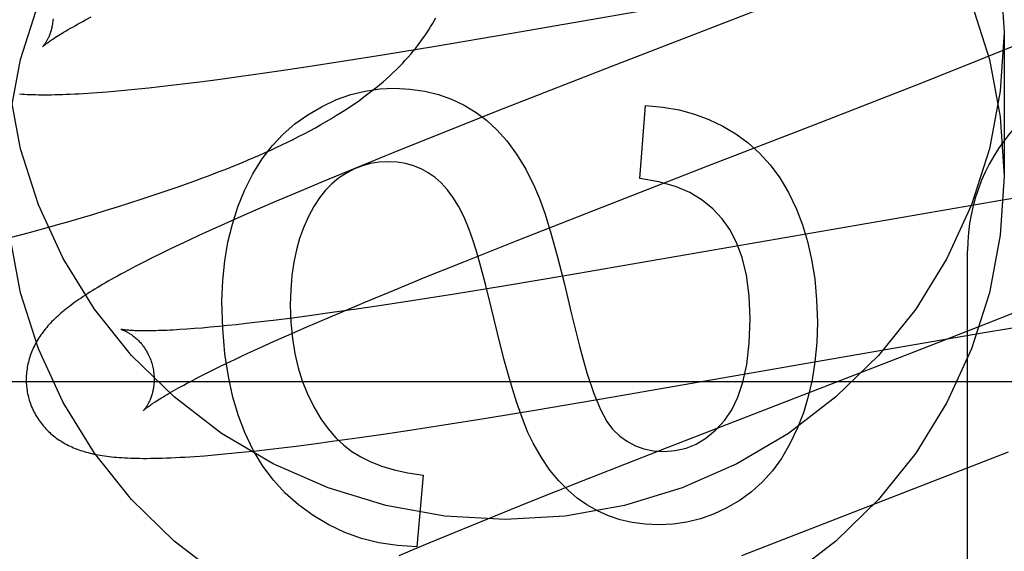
# Model space of a CAD drawing. Header units: inches. Extents: x 0 to 248, y 0 to 160.
# Tile 36 of 73: x 86.3619 to 86.5158, y 82.0943 to 82.1773. Entities that reach past the tile are written whole.
import ezdxf

# ---------------------------------------------------------------- set-up
doc = ezdxf.new("R2010")
doc.units = ezdxf.units.IN
doc.header["$LTSCALE"] = 13.627625
doc.header["$MEASUREMENT"] = 0
doc.linetypes.add('HIDDEN', pattern=[0.2, 0.1, -0.1])
doc.layers.add('DEFAULT_2', color=8, linetype='HIDDEN')
doc.layers.add('RIGHTHAND_DOOR_ASSEMBLY', color=7, linetype='CONTINUOUS')

msp = doc.modelspace()

# ---------------------------------------------------------------- linework, layer by layer
at = {"layer": 'DEFAULT_2', "color": 8, "linetype": 'HIDDEN'}
for p, q in [((86.4385383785, 82.1750988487), (86.48316568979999, 82.1828707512)), ((86.483190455, 82.1810902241), (86.45440026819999, 82.1699456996)), ((86.37218918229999, 82.177235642), (86.3730936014, 82.1777138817)), ((86.42688156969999, 82.17313340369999), (86.4385383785, 82.1750988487)), ((86.51566296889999, 82.1724975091), (86.5202040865, 82.1743410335)), ((86.5157775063, 82.1753488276), (86.5157775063, 82.1528568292)), ((86.4189372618, 82.1718320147), (86.42688156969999, 82.17313340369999)), ((86.50996033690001, 82.17021347), (86.51566296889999, 82.1724975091)), ((86.412318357, 82.1707795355), (86.4189372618, 82.1718320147)), ((86.39874157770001, 82.1687470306), (86.4027947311, 82.1693322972)), ((86.4027947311, 82.1693322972), (86.4069620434, 82.1699543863)), ((86.4069620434, 82.1699543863), (86.412318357, 82.1707795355)), ((86.45440026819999, 82.1699456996), (86.4376078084, 82.16339497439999)), ((86.5019756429, 82.1670576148), (86.50996033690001, 82.17021347)), ((86.39007900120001, 82.1675787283), (86.3928927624, 82.16794403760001)), ((86.3928927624, 82.16794403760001), (86.3957811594, 82.168333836)), ((86.3957811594, 82.168333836), (86.39874157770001, 82.1687470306)), ((86.377177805, 82.1661578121), (86.37879986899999, 82.1663065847)), ((86.37879986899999, 82.1663065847), (86.3804421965, 82.1664677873)), ((86.3804421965, 82.1664677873), (86.3821110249, 82.1666413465)), ((86.3821110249, 82.1666413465), (86.3838135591, 82.1668275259)), ((86.3838135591, 82.1668275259), (86.3855565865, 82.167026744)), ((86.3855565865, 82.167026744), (86.3873392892, 82.1672386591)), ((86.3873392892, 82.1672386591), (86.39007900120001, 82.1675787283)), ((86.4860855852, 82.16086484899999), (86.5019756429, 82.1670576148)), ((86.3755789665, 82.16602257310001), (86.377177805, 82.1661578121)), ((86.4376078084, 82.16339497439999), (86.42779401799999, 82.15951174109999)), ((86.458845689, 82.1524515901), (86.45970517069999, 82.1638703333)), ((86.4694737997, 82.1544392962), (86.4860855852, 82.16086484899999)), ((86.42779401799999, 82.15951174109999), (86.42039683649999, 82.1565431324)), ((86.42039683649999, 82.1565431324), (86.41426668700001, 82.1540467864)), ((86.41426668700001, 82.1540467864), (86.40933160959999, 82.1520068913)), ((86.45053324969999, 82.1470835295), (86.4694737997, 82.1544392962)), ((86.3848118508, 82.1505350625), (86.3866774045, 82.1511809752)), ((86.3866774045, 82.1511809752), (86.38852920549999, 82.1518394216)), ((86.40933160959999, 82.1520068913), (86.40551021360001, 82.1504046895)), ((86.379132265, 82.1486633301), (86.3810391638, 82.1492770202)), ((86.3810391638, 82.1492770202), (86.3829323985, 82.1499006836)), ((86.3829323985, 82.1499006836), (86.3848118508, 82.1505350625)), ((86.40551021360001, 82.1504046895), (86.40181041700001, 82.1488309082)), ((86.52134985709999, 82.1500374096), (86.5152641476, 82.1490437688)), ((86.3752782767, 82.1474633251), (86.3772118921, 82.1480589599)), ((86.3772118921, 82.1480589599), (86.379132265, 82.1486633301)), ((86.40181041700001, 82.1488309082), (86.39912017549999, 82.1476702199)), ((86.5152641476, 82.1490437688), (86.4477360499, 82.1373747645)), ((86.37137257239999, 82.1462962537), (86.37333164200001, 82.1468758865)), ((86.37333164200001, 82.1468758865), (86.3752782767, 82.1474633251)), ((86.3965059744, 82.1465270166), (86.3939684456, 82.1454007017)), ((86.39912017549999, 82.1476702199), (86.3965059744, 82.1465270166)), ((86.4396810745, 82.14281719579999), (86.45053324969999, 82.1470835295)), ((86.36343134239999, 82.1440510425), (86.3664272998, 82.1448798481)), ((86.3664272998, 82.1448798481), (86.3684129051, 82.1454409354)), ((86.3939684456, 82.1454007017), (86.391512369, 82.1442924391)), ((86.3604148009, 82.1432364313), (86.36343134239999, 82.1440510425)), ((86.3899242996, 82.143564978), (86.388374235, 82.1428455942)), ((86.391512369, 82.1442924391), (86.3899242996, 82.143564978)), ((86.3868557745, 82.1421308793), (86.38536376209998, 82.1414177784)), ((86.388374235, 82.1428455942), (86.3868557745, 82.1421308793)), ((86.431307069, 82.1394804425), (86.4396810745, 82.14281719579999)), ((86.382508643, 82.1400178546), (86.3811870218, 82.1393511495)), ((86.383907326, 82.1407099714), (86.382508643, 82.1400178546)), ((86.38536376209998, 82.1414177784), (86.383907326, 82.1407099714)), ((86.5100775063, 81.5363675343), (86.5100775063, 82.1411714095)), ((86.3811870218, 82.1393511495), (86.3799485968, 82.1387135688)), ((86.4252663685, 82.1370400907), (86.431307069, 82.1394804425)), ((86.4204208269, 82.135056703), (86.4252663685, 82.1370400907)), ((86.4477360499, 82.1373747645), (86.4375265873, 82.1356646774)), ((86.4375265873, 82.1356646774), (86.4298573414, 82.1344167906)), ((86.4157694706, 82.1331260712), (86.4204208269, 82.135056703)), ((86.4298573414, 82.1344167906), (86.4235243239, 82.1334177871)), ((86.4122021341, 82.131623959), (86.4157694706, 82.1331260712)), ((86.41844637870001, 82.1326425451), (86.4145299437, 82.1320635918)), ((86.4235243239, 82.1334177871), (86.41844637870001, 82.1326425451)), ((86.52077848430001, 82.1328675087), (86.51314546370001, 82.129837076)), ((86.4071328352, 82.1310264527), (86.40452280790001, 82.1306820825)), ((86.4107551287, 82.1315240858), (86.4071328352, 82.1310264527)), ((86.4087831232, 82.13016338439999), (86.4122021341, 82.131623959)), ((86.4145299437, 82.1320635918), (86.4107551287, 82.1315240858)), ((86.3916872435, 82.1292368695), (86.3904189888, 82.129126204)), ((86.39300975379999, 82.1293602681), (86.3916872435, 82.1292368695)), ((86.3943852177, 82.1294963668), (86.39300975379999, 82.1293602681)), ((86.3958122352, 82.1296450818), (86.3943852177, 82.1294963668)), ((86.3972894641, 82.1298062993), (86.3958122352, 82.1296450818)), ((86.3995965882, 82.13007125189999), (86.3972894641, 82.1298062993)), ((86.40200921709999, 82.13036341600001), (86.3995965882, 82.13007125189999)), ((86.40452280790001, 82.1306820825), (86.40200921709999, 82.13036341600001)), ((86.4063225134, 82.1290973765), (86.4087831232, 82.13016338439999)), ((86.51314546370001, 82.129837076), (86.50192649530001, 82.1254443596)), ((86.51297501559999, 82.12848198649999), (86.52109403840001, 82.1298320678)), ((86.3880502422, 82.1289429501), (86.3869525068, 82.1288701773)), ((86.3892062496, 82.129028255), (86.3880502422, 82.1289429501)), ((86.3904189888, 82.129126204), (86.3892062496, 82.129028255)), ((86.4016867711, 82.1270478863), (86.40395562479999, 82.1280583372)), ((86.40395562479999, 82.1280583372), (86.4063225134, 82.1290973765)), ((86.49997141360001, 82.1262555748), (86.51297501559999, 82.12848198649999)), ((86.3995202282, 82.12606771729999), (86.4016867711, 82.1270478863)), ((86.454355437, 82.1183121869), (86.49997141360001, 82.1262555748)), ((86.3955108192, 82.1242054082), (86.39679790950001, 82.1248110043)), ((86.39679790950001, 82.1248110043), (86.3981347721, 82.1254319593)), ((86.3981347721, 82.1254319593), (86.3995202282, 82.12606771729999)), ((86.50192649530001, 82.1254443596), (86.46323920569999, 82.11045314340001)), ((86.3930908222, 82.123042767), (86.3942747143, 82.12361577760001)), ((86.3942747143, 82.12361577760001), (86.3955108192, 82.1242054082)), ((86.3898630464, 82.1214299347), (86.39088390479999, 82.1219491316)), ((86.39088390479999, 82.1219491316), (86.39196023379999, 82.1224870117)), ((86.39196023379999, 82.1224870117), (86.3930908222, 82.123042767)), ((86.3602775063, 82.120771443), (86.8602775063, 82.120771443)), ((86.3879935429, 82.12045174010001), (86.38889921, 82.1209304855)), ((86.38889921, 82.1209304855), (86.3898630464, 82.1214299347)), ((86.4427329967, 82.1163523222), (86.454355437, 82.1183121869)), ((86.4348110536, 82.1150542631), (86.4427329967, 82.1163523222)), ((86.4228663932, 82.1131804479), (86.4282094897, 82.1140040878)), ((86.4282094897, 82.1140040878), (86.4348110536, 82.1150542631)), ((86.4146641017, 82.1119745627), (86.41870871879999, 82.1125592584)), ((86.41870871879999, 82.1125592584), (86.4228663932, 82.1131804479)), ((86.40509692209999, 82.1106899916), (86.40788152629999, 82.1110472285)), ((86.40788152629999, 82.1110472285), (86.410740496, 82.1114290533)), ((86.410740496, 82.1114290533), (86.4146641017, 82.1119745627)), ((86.39080638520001, 82.1091867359), (86.3923574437, 82.1093135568)), ((86.3923574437, 82.1093135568), (86.3939340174, 82.10945389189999)), ((86.3939340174, 82.10945389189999), (86.3955505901, 82.1096084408)), ((86.3955505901, 82.1096084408), (86.3972082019, 82.10977693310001)), ((86.3972082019, 82.10977693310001), (86.398901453, 82.1099584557)), ((86.398901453, 82.1099584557), (86.40062803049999, 82.11015237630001)), ((86.40062803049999, 82.11015237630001), (86.4023891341, 82.1103584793)), ((86.4023891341, 82.1103584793), (86.40509692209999, 82.1106899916)), ((86.46323920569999, 82.11045314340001), (86.4499196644, 82.1052332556)), ((86.4747621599, 82.0935790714), (86.5164797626, 82.1097614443)), ((86.42495755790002, 82.1061623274), (86.4239752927, 82.09492769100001)), ((86.4499196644, 82.1052332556), (86.44128705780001, 82.1018028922)), ((86.44128705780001, 82.1018028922), (86.4350039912, 82.0992728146)), ((86.4350039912, 82.0992728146), (86.4299208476, 82.09719955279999)), ((86.4299208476, 82.09719955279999), (86.4249966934, 82.0951633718)), ((86.4249966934, 82.0951633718), (86.42118386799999, 82.0935640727))]:
    msp.add_line(p, q, dxfattribs=at)
for points in [[(86.5151944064, 82.1845936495), (86.5157775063, 82.1753488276)], [(86.3603606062, 82.1621016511), (86.36204404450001, 82.1710816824), (86.3648520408, 82.1798592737)], [(86.5107029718, 82.1798592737), (86.5135109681, 82.1710816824), (86.5151944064, 82.1621016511), (86.5157775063, 82.1528568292)], [(86.36710986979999, 82.1774277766), (86.3670946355, 82.17720869), (86.3670742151, 82.1769944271), (86.3670489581, 82.1767853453), (86.36701922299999, 82.1765816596), (86.3669853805, 82.1763836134), (86.3669477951, 82.17619137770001), (86.36690685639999, 82.17600521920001), (86.3668628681, 82.1758250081), (86.3668161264, 82.17565063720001), (86.3667669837, 82.17548223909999), (86.36671578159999, 82.17531990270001), (86.3666628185, 82.1751635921), (86.36660842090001, 82.1750133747), (86.3665527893, 82.1748689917), (86.3664961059, 82.17473019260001), (86.3664386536, 82.1745970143), (86.36638067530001, 82.1744694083), (86.36632242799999, 82.17434737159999), (86.3662641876, 82.1742309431), (86.3662061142, 82.1741199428), (86.3661483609, 82.1740142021), (86.36609117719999, 82.1739137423), (86.3660347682, 82.1738185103), (86.3659794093, 82.1737285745), (86.3659253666, 82.1736439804), (86.36587289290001, 82.1735647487), (86.36582226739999, 82.1734909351), (86.36577370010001, 82.1734224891), (86.3657273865, 82.1733593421), (86.36568366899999, 82.1733016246), (86.36564285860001, 82.1732494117), (86.36560529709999, 82.1732028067), (86.3655713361, 82.17316191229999), (86.3655413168, 82.1731268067), (86.3655156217, 82.1730976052), (86.3654945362, 82.173074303), (86.36547835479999, 82.17305690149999), (86.36546748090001, 82.1730455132), (86.3654622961, 82.1730402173)], [(86.3654632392, 82.1730411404), (86.365470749, 82.173048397), (86.36548536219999, 82.1730621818), (86.3655076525, 82.17308270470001), (86.3655381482, 82.173110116), (86.3655774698, 82.1731446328), (86.3656260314, 82.1731862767), (86.36568429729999, 82.17323510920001), (86.3657527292, 82.1732911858), (86.36583179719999, 82.1733545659), (86.3659219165, 82.1734252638), (86.3660235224, 82.1735033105), (86.3661370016, 82.1735887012), (86.36626273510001, 82.1736814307), (86.3664011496, 82.17378153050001), (86.3665526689, 82.173889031), (86.3667177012, 82.1740039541), (86.3668967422, 82.1741263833), (86.367089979, 82.1742561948), (86.36729769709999, 82.1743933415), (86.36751999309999, 82.174537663), (86.36775697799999, 82.1746890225), (86.3680086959, 82.1748472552), (86.3682751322, 82.1750121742), (86.3685563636, 82.1751836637), (86.368852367, 82.17536155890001), (86.3691632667, 82.1755457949), (86.3694891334, 82.1757362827), (86.369830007, 82.1759329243), (86.37018593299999, 82.176135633), (86.37055685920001, 82.17634427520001), (86.37094272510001, 82.1765587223), (86.37134346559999, 82.176778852), (86.3717589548, 82.17700451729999), (86.37218918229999, 82.177235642)], [(86.38852920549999, 82.1518394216), (86.38945013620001, 82.1521737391), (86.39036789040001, 82.1525116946), (86.3912825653, 82.1528534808), (86.3921942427, 82.1531992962), (86.3931029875, 82.1535493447), (86.3940089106, 82.1539038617), (86.3949118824, 82.15426300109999), (86.3958118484, 82.15462695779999), (86.3967086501, 82.1549958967), (86.39760214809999, 82.1553700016), (86.3984922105, 82.15574947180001), (86.3993786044, 82.1561344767), (86.400261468, 82.1565253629), (86.40114048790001, 82.1569222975), (86.40201669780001, 82.15732608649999), (86.40289062, 82.1577373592), (86.40376315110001, 82.1581569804), (86.4046350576, 82.1585858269), (86.4055068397, 82.1590247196), (86.4063805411, 82.1594753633), (86.4072519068, 82.159936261), (86.4081198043, 82.1604074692), (86.40897779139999, 82.1608860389), (86.4098212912, 82.1613697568), (86.4106457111, 82.1618561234), (86.4114460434, 82.1623420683), (86.4122211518, 82.16282659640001), (86.412967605, 82.1633070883), (86.41368844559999, 82.163784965), (86.4143848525, 82.1642605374), (86.4150585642, 82.1647345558), (86.415711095, 82.1652077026), (86.4163437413, 82.1656805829), (86.41695797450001, 82.1661540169), (86.41755426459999, 82.1666281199), (86.4181334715, 82.1671033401), (86.4186956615, 82.1675794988), (86.4192410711, 82.16805654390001), (86.41976997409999, 82.1685344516), (86.4202826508, 82.16901319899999), (86.4207792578, 82.16949263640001), (86.42125999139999, 82.1699726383), (86.4217249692, 82.17045298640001), (86.4221743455, 82.17093347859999), (86.4226082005, 82.1714138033), (86.423026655, 82.1718936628), (86.4234297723, 82.172372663), (86.4238175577, 82.17285029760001), (86.4241903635, 82.1733264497), (86.4245483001, 82.1738006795), (86.4248920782, 82.1742733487), (86.4252221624, 82.1747445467), (86.425539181, 82.1752146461), (86.42584367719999, 82.17568396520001), (86.4261361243, 82.17615278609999), (86.4264169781, 82.17662143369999), (86.4266865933, 82.1770901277), (86.4269453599, 82.1775592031)], [(86.5157775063, 82.1753488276), (86.5151944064, 82.16610400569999), (86.5135109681, 82.1571239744), (86.5107029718, 82.1483463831), (86.50684307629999, 82.1399582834), (86.5019651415, 82.13209184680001), (86.4961613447, 82.12484936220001), (86.4894969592, 82.118351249), (86.4820865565, 82.1126752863), (86.4740230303, 82.1079231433), (86.4654366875, 82.1041435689), (86.45644264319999, 82.1014135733), (86.4471793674, 82.0997500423), (86.4377775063, 82.0992008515), (86.4283756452, 82.0997500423), (86.41911236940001, 82.1014135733), (86.4101183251, 82.1041435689), (86.4015319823, 82.1079231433), (86.39346845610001, 82.1126752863), (86.3860580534, 82.118351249), (86.3793936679, 82.12484936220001), (86.37358987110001, 82.13209184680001), (86.36871193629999, 82.1399582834), (86.3648520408, 82.1483463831), (86.36204404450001, 82.1571239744), (86.3603606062, 82.16610400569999)], [(86.4069223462, 82.162436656), (86.40917722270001, 82.1637409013), (86.4114244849, 82.1647910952), (86.4136554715, 82.1655797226), (86.4158961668, 82.1661293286), (86.4181725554, 82.1664624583), (86.4204759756, 82.1665715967)], [(86.4204759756, 82.1665715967), (86.42291366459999, 82.1664489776), (86.42521765, 82.16612203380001), (86.427379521, 82.1655885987), (86.4294245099, 82.1648551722), (86.4313778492, 82.1639282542), (86.43323112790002, 82.1628056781)], [(86.3618745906, 82.16568286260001), (86.3622648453, 82.165657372), (86.3626655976, 82.1656347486), (86.3630776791, 82.1656150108), (86.36350181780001, 82.1655981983), (86.3639388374, 82.1655843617), (86.3643894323, 82.1655735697), (86.3648543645, 82.1655659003), (86.3653343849, 82.165561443), (86.36583029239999, 82.1655602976), (86.3663428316, 82.1655625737), (86.36687285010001, 82.1655683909), (86.36742094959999, 82.1655778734), (86.3679878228, 82.1655911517), (86.36857409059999, 82.16560835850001), (86.3691803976, 82.1656296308), (86.3698073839, 82.1656551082), (86.370455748, 82.1656849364), (86.37112596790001, 82.1657192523), (86.3718192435, 82.1657582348), (86.3725340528, 82.1658019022), (86.37326987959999, 82.1658503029), (86.3740241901, 82.1659033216), (86.3755789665, 82.16602257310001)], [(86.45970517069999, 82.1638703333), (86.4624202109, 82.1636213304), (86.4649791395, 82.16317522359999), (86.46736828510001, 82.1625314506), (86.46962866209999, 82.1616916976), (86.4718012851, 82.1606576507), (86.4738724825, 82.15942874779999)], [(86.3970499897, 82.1505983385), (86.39836551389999, 82.1531961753), (86.3998082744, 82.1555264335), (86.4013738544, 82.1575725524), (86.4030755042, 82.1593842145), (86.4049264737, 82.1610111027), (86.4069223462, 82.162436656)], [(86.43323112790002, 82.1628056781), (86.43488403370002, 82.1615791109), (86.43649177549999, 82.1600848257), (86.4380587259, 82.15833723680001), (86.4395717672, 82.1562931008), (86.4410177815, 82.1539091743), (86.4424011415, 82.1511998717)], [(86.4738724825, 82.15942874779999), (86.47579325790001, 82.1580343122), (86.47757343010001, 82.1564308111), (86.4792096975, 82.1546346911), (86.4807119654, 82.1525966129), (86.4820901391, 82.1502672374), (86.4833409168, 82.1476630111)], [(86.4194937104, 82.1550913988), (86.41809878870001, 82.15501754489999), (86.41675534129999, 82.15480571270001), (86.4154719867, 82.1544600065), (86.4142228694, 82.1539681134), (86.41298213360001, 82.1533177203), (86.41175839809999, 82.1525129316)], [(86.42684590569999, 82.15261654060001), (86.42576511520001, 82.15336705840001), (86.4246349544, 82.1539814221), (86.4234633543, 82.1544587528), (86.4222265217, 82.1548016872), (86.4209006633, 82.1550128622), (86.4194937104, 82.1550913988)], [(86.39346845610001, 82.090183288), (86.3860580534, 82.0958592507), (86.3793936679, 82.1023573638), (86.37358987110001, 82.1095998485), (86.36871193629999, 82.117466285), (86.3648520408, 82.1258543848), (86.36204404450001, 82.13463197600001), (86.3603606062, 82.14361200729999), (86.35977750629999, 82.1528568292)], [(86.41175839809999, 82.1525129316), (86.4107132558, 82.1516649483), (86.4097153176, 82.1506492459), (86.40876158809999, 82.1494743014), (86.4078610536, 82.1481146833), (86.4070227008, 82.14654496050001), (86.4062435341, 82.1447736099)], [(86.4321779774, 82.1445228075), (86.4313557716, 82.1464474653), (86.4305040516, 82.1481321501), (86.42962007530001, 82.14956777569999), (86.4287120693, 82.1507816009), (86.4277882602, 82.15180088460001), (86.42684590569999, 82.15261654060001)], [(86.4717195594, 82.1461745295), (86.4702673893, 82.14773624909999), (86.46856433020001, 82.1490977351), (86.4666352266, 82.1502645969), (86.4644055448, 82.151220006), (86.4618007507, 82.15194713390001), (86.458845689, 82.1524515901)], [(86.5157775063, 82.1528568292), (86.5151944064, 82.14361200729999), (86.5135109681, 82.13463197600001), (86.5107029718, 82.1258543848), (86.50684307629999, 82.117466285), (86.5019651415, 82.1095998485), (86.4961613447, 82.1023573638), (86.4894969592, 82.0958592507), (86.4820865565, 82.090183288)], [(86.4424011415, 82.1511998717), (86.443181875, 82.1493348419), (86.4440307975, 82.1469142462), (86.4449444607, 82.1439633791), (86.44593320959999, 82.1404063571), (86.4470073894, 82.1361672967), (86.4481635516, 82.1312714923)], [(86.3935250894, 82.1332973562), (86.3936403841, 82.1365371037), (86.3939486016, 82.13962510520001), (86.3944535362, 82.14255269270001), (86.3951438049, 82.14534587), (86.3960080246, 82.1480306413), (86.3970499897, 82.1505983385)], [(86.3684129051, 82.1454409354), (86.3694020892, 82.1457241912), (86.37137257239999, 82.1462962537)], [(86.4760967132, 82.13053480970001), (86.4759265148, 82.13417035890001), (86.4755150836, 82.1373732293), (86.47484601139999, 82.1401236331), (86.4739685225, 82.1424809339), (86.47293184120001, 82.1445044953), (86.4717195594, 82.1461745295)], [(86.4833409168, 82.1476630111), (86.4842724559, 82.1452397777), (86.48505680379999, 82.1426198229), (86.48570193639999, 82.1398112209), (86.48618392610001, 82.1367897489), (86.48647884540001, 82.1335311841), (86.4865946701, 82.1300436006)], [(86.4062435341, 82.1447736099), (86.4056534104, 82.1431084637), (86.4051590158, 82.1413125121), (86.40475606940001, 82.1393904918), (86.4044574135, 82.1373281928), (86.40427588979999, 82.1351114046), (86.4042072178, 82.1327448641)], [(86.4365536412, 82.1285072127), (86.43561568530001, 82.1323770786), (86.4347606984, 82.1357664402), (86.4339882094, 82.1386750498), (86.4332996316, 82.1411036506), (86.43269637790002, 82.1430529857), (86.4321779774, 82.1445228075)], [(86.3799485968, 82.1387135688), (86.3793594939, 82.1384053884), (86.3787897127, 82.1381040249), (86.3782387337, 82.1378093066), (86.377706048, 82.1375210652), (86.3771911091, 82.13723910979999), (86.3766934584, 82.1369632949), (86.3762123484, 82.13669331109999), (86.3757471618, 82.1364289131), (86.3752971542, 82.1361697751), (86.3748616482, 82.1359155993), (86.37443996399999, 82.1356660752), (86.37403145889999, 82.1354209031), (86.37363548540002, 82.13517976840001), (86.37325143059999, 82.1349423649), (86.37287869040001, 82.1347083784), (86.3725166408, 82.1344774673), (86.3721648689, 82.1342494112), (86.3718229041, 82.13402394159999), (86.371490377, 82.1338008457), (86.3711669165, 82.1335798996), (86.3708521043, 82.1333608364), (86.3705455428, 82.13314339), (86.3702468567, 82.1329272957), (86.3699556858, 82.132712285), (86.36967165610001, 82.132498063), (86.36939440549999, 82.1322843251), (86.3691236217, 82.132070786), (86.3688589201, 82.1318570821), (86.36860023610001, 82.1316430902), (86.3683474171, 82.13142860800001)], [(86.3970858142, 82.1127925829), (86.3960803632, 82.1154166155), (86.3952281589, 82.1183445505), (86.3945183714, 82.1215637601), (86.3939834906, 82.1251121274), (86.3936560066, 82.1290275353), (86.3935250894, 82.1332973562)], [(86.4042072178, 82.1327448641), (86.4042959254, 82.1300366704), (86.4045298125, 82.1274971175), (86.40491396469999, 82.12513235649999), (86.4054331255, 82.1229239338), (86.4060720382, 82.1208533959), (86.4068357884, 82.11892689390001)], [(86.3683474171, 82.13142860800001), (86.3681003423, 82.1312134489), (86.3678588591, 82.1309973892), (86.3676229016, 82.1307802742), (86.3673923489, 82.1305618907), (86.3671672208, 82.13034215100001), (86.36694747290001, 82.1301209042), (86.3667331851, 82.1298981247), (86.366524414, 82.1296737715), (86.3663211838, 82.1294477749), (86.3661234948, 82.1292200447), (86.3659314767, 82.1289906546), (86.36574527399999, 82.12875972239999), (86.365564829, 82.1285271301), (86.36539021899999, 82.1282929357), (86.3652212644, 82.1280568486), (86.36505789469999, 82.1278186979), (86.36490002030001, 82.12757826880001), (86.36474745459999, 82.1273351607), (86.3646005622, 82.1270898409), (86.3644595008, 82.1268425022), (86.3643246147, 82.126593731), (86.36419621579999, 82.12634417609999), (86.364074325, 82.1260940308), (86.3639591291, 82.12584390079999), (86.3638503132, 82.125593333), (86.3637477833, 82.1253422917), (86.3636512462, 82.1250901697), (86.3635604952, 82.1248364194), (86.363475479, 82.1245808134), (86.3633960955, 82.1243228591), (86.3633225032, 82.1240628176), (86.3632548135, 82.1238008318), (86.3631930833, 82.1235368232), (86.3631373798, 82.1232707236), (86.3630878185, 82.12300269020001), (86.3630444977, 82.1227327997), (86.3630075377, 82.1224612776), (86.3629770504, 82.1221883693), (86.362953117, 82.1219141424), (86.3629358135, 82.1216386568), (86.3629252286, 82.121362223), (86.36292143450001, 82.1210851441), (86.3629244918, 82.1208075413), (86.36293445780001, 82.1205295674), (86.36295137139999, 82.1202514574), (86.3629752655, 82.1199734), (86.36300615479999, 82.1196957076), (86.3630440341, 82.1194187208), (86.36308891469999, 82.1191425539), (86.3631407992, 82.11886732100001), (86.36319964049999, 82.1185933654), (86.36326537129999, 82.1183210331), (86.36332731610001, 82.1180884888)], [(86.4481635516, 82.1312714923), (86.4493962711, 82.1262726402), (86.4505627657, 82.1221289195), (86.45166129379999, 82.1188887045), (86.45269708, 82.11640687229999), (86.4536753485, 82.11453830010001), (86.4545943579, 82.1133313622)], [(86.47210626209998, 82.114757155), (86.47320829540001, 82.1163337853), (86.47415198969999, 82.118305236), (86.47495276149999, 82.1206467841), (86.47556436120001, 82.12343259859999), (86.47594053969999, 82.12673684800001), (86.4760967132, 82.13053480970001)], [(86.4865946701, 82.1300436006), (86.4864884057, 82.1268654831), (86.4862129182, 82.12386647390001), (86.4857625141, 82.1210544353), (86.4851542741, 82.1184057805), (86.4844052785, 82.1158969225), (86.483509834, 82.1135357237)], [(86.37775326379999, 82.12891200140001), (86.3777414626, 82.1289146), (86.3777318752, 82.1289168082), (86.3777379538, 82.12891520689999), (86.37775306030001, 82.1289110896), (86.3777758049, 82.1289045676), (86.37780586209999, 82.1288955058), (86.3778429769, 82.128883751), (86.3778869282, 82.12886914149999), (86.3779372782, 82.1288515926), (86.377993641, 82.128831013), (86.37805565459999, 82.1288073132), (86.3781229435, 82.1287804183), (86.37819521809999, 82.12875022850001), (86.3782721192, 82.1287166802), (86.3783535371, 82.1286796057), (86.3784393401, 82.1286388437), (86.378529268, 82.1285942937), (86.37862311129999, 82.1285458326), (86.3787206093, 82.1284933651), (86.37882148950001, 82.12843680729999), (86.3789255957, 82.12837601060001), (86.37903269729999, 82.1283108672), (86.3791427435, 82.1282411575), (86.3792556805, 82.12816665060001), (86.3793712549, 82.1280872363), (86.3794892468, 82.1280027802), (86.3796094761, 82.1279131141), (86.37973168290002, 82.1278181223), (86.37985584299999, 82.1277174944), (86.37998192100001, 82.1276109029), (86.3801096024, 82.1274982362), (86.3802386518, 82.12737930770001), (86.380368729, 82.127254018), (86.3804994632, 82.1271222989), (86.3806306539, 82.1269839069), (86.3807621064, 82.1268385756), (86.38089334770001, 82.1266863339), (86.3810239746, 82.1265271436), (86.3811535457, 82.12636102), (86.3812816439, 82.126187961), (86.38140778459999, 82.126008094), (86.381531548, 82.1258214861), (86.38165236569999, 82.12562846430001), (86.3817696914, 82.1254293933), (86.3818831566, 82.125224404), (86.3819924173, 82.1250136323), (86.3820969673, 82.1247975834), (86.3821963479, 82.1245767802), (86.3822902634, 82.1243514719), (86.38237844, 82.1241219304), (86.3824605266, 82.1238887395), (86.38253618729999, 82.1236526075), (86.382596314, 82.1234462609)], [(86.3869525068, 82.1288701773), (86.3859147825, 82.1288097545), (86.3854189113, 82.1287840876), (86.38493857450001, 82.12876138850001), (86.38447394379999, 82.12874160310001), (86.38402501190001, 82.1287246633), (86.3835918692, 82.1287104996), (86.3831743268, 82.1286990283), (86.3827721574, 82.1286901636), (86.38238558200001, 82.1286838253), (86.3820143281, 82.1286799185), (86.3816595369, 82.12867835), (86.3813218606, 82.12867899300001), (86.3810019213, 82.128681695), (86.380700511, 82.1286862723), (86.3804171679, 82.1286925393), (86.3801518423, 82.1287002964), (86.3799038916, 82.1287093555), (86.37967287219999, 82.1287195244), (86.3794581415, 82.12873062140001), (86.379259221, 82.1287424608), (86.3790752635, 82.1287548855), (86.37890557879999, 82.1287677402), (86.3787494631, 82.1287808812), (86.37860623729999, 82.1287941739), (86.3784753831, 82.12880747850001), (86.378356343, 82.1288206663), (86.3782487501, 82.1288335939), (86.37815220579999, 82.1288461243), (86.37806636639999, 82.1288581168), (86.3779908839, 82.1288694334), (86.37792547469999, 82.1288799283), (86.37786981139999, 82.1288894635), (86.3778237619, 82.12889786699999), (86.3777871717, 82.1289049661), (86.3777598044, 82.1289106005), (86.37775326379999, 82.12891200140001)], [(86.44217528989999, 82.111117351), (86.44135088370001, 82.112828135), (86.4404816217, 82.1149923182), (86.4395676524, 82.11758964), (86.43860853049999, 82.1206808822), (86.4376038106, 82.1243268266), (86.4365536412, 82.1285072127)], [(86.38259632, 82.1234462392), (86.3826520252, 82.123235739), (86.38270903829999, 82.1229944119), (86.38275902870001, 82.1227522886), (86.3828019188, 82.1225101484), (86.382837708, 82.1222686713), (86.3828664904, 82.1220282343), (86.38288839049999, 82.1217892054), (86.3829035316, 82.1215522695), (86.3829120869, 82.1213181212), (86.382914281, 82.1210870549), (86.3829103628, 82.1208593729), (86.38290061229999, 82.1206356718), (86.3828853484, 82.120416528), (86.3828648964, 82.1202022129), (86.382839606, 82.1199930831), (86.38280983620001, 82.1197893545), (86.3827759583, 82.1195912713), (86.382738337, 82.1193990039), (86.38269736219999, 82.11921281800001), (86.38265333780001, 82.119032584), (86.3826065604, 82.118858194), (86.3825573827, 82.1186897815), (86.3825061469, 82.1185274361), (86.38245315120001, 82.11837112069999), (86.38239872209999, 82.118220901), (86.3823430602, 82.1180765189), (86.3822863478, 82.1179377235), (86.3822288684, 82.1178045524), (86.38217086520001, 82.1176769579), (86.38211259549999, 82.1175549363), (86.382054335, 82.1174385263), (86.38199624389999, 82.1173275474), (86.381938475, 82.11722183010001), (86.3818812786, 82.11712139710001), (86.3818248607, 82.1170261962), (86.38176949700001, 82.1169362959), (86.381715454, 82.1168517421), (86.38166298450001, 82.1167725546), (86.3816123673, 82.1166987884), (86.38156381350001, 82.1166303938), (86.38151751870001, 82.1165673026), (86.3814738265, 82.1165096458), (86.3814330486, 82.1164574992), (86.3813955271, 82.1164109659), (86.3813616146, 82.1163701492), (86.38133165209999, 82.11633512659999), (86.38130602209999, 82.1163060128), (86.3812850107, 82.1162828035), (86.38126891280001, 82.1162654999), (86.38125813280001, 82.1162542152), (86.3812530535, 82.1162490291)], [(86.38125411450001, 82.1162500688), (86.3812617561, 82.1162574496), (86.3812765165, 82.1162713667), (86.3812989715, 82.11629203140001), (86.3813296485, 82.11631959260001), (86.3813691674, 82.1163542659), (86.38141794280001, 82.1163960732), (86.3814764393, 82.1164450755), (86.3815451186, 82.1165013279), (86.3816244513, 82.11656489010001), (86.3817148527, 82.1166357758), (86.38181675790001, 82.1167140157), (86.381930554, 82.1167996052), (86.3820566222, 82.1168925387), (86.38219539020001, 82.1169928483), (86.38234728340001, 82.1171005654), (86.3825127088, 82.1172157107), (86.38269216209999, 82.1173383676), (86.3828858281, 82.11746841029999), (86.383093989, 82.11760579), (86.3833167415, 82.1177503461), (86.3835541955, 82.1179019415), (86.38380639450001, 82.1180604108), (86.3840733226, 82.118225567), (86.38435505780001, 82.11839729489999), (86.3846515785, 82.11857543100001), (86.38496300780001, 82.1187599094), (86.3852894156, 82.1189506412), (86.38563084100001, 82.11914752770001), (86.38598732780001, 82.1193504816), (86.386358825, 82.1195593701), (86.38674527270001, 82.119774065), (86.3871466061, 82.1199944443), (86.3875627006, 82.120220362), (86.3879935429, 82.12045174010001)], [(86.4068357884, 82.11892689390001), (86.40786567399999, 82.1168168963), (86.4089533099, 82.114958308), (86.41010092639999, 82.1133631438), (86.4113018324, 82.11199535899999), (86.41254933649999, 82.1108189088), (86.4138456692, 82.10984580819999)], [(86.3633273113, 82.1180885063), (86.3633930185, 82.1178615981), (86.3634769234, 82.11759520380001), (86.3635675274, 82.1173309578), (86.3636647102, 82.1170691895), (86.363768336, 82.1168102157), (86.3638783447, 82.11655413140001), (86.36399466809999, 82.1163010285), (86.36411713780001, 82.1160511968), (86.364245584, 82.11580489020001), (86.3643798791, 82.1155622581), (86.36451986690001, 82.1153234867), (86.364665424, 82.11508867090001), (86.3648164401, 82.11485787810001), (86.36497269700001, 82.1146313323), (86.36513395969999, 82.1144092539), (86.36530013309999, 82.1141916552), (86.3654711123, 82.1139785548), (86.3656466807, 82.1137700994), (86.3658266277, 82.113566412), (86.3660108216, 82.1133675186), (86.3661990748, 82.1131735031), (86.36639136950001, 82.1129842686), (86.3665877, 82.1127997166), (86.3667878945, 82.112619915), (86.36699169, 82.1124450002), (86.36719939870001, 82.1122746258), (86.36741114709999, 82.1121086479), (86.3676274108, 82.11194668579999), (86.3678487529, 82.1117883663), (86.36807528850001, 82.11163369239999), (86.36830752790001, 82.1114824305), (86.3685450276, 82.1113349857), (86.3687876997, 82.1111914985), (86.3690349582, 82.1110523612), (86.36928625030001, 82.1109178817), (86.3695412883, 82.1107881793), (86.3697995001, 82.1106634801), (86.37006118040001, 82.1105435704), (86.3703264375, 82.1104283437), (86.3705954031, 82.1103176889), (86.3708683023, 82.1102114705), (86.3711451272, 82.1101096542), (86.3714259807, 82.1100121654), (86.3717109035, 82.1099189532), (86.37199993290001, 82.1098299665), (86.37229329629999, 82.1097450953), (86.3725912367, 82.1096642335), (86.3728938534, 82.1095873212), (86.37320128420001, 82.10951429), (86.3735137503, 82.1094450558), (86.3738314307, 82.1093795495), (86.37415466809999, 82.1093176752), (86.37448366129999, 82.1092593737), (86.374819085, 82.1092045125), (86.3751612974, 82.10915303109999), (86.3755115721, 82.10910475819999), (86.3758710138, 82.1090595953), (86.37624085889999, 82.1090174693), (86.3766225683, 82.108978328), (86.37701701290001, 82.108942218), (86.3774257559, 82.1089091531), (86.3778485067, 82.10887931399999), (86.37828545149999, 82.108852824), (86.3787365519, 82.10882980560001), (86.37920144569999, 82.1088103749), (86.37968096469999, 82.1087945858), (86.3801752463, 82.1087825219), (86.3806859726, 82.1087742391), (86.38121451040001, 82.108769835), (86.3817623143, 82.1087694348), (86.3823309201, 82.1087731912), (86.382921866, 82.1087812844), (86.38353709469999, 82.1087939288), (86.38417736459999, 82.1088113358), (86.3848452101, 82.1088337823), (86.3855373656, 82.1088613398), (86.38625211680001, 82.1088940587), (86.3869858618, 82.1089318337), (86.38773501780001, 82.108974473), (86.38849579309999, 82.10902169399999), (86.38926326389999, 82.1090730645), (86.39080638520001, 82.1091867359)], [(86.4625905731, 82.1098458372), (86.4643762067, 82.1099786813), (86.4660670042, 82.1103693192), (86.4676489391, 82.1110022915), (86.46916409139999, 82.1119239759), (86.4706545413, 82.1131807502), (86.47210626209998, 82.114757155)], [(86.4077679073, 82.0998389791), (86.4054825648, 82.1014990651), (86.4034092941, 82.1033407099), (86.4015575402, 82.105347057), (86.39989896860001, 82.1075686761), (86.398405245, 82.1100561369), (86.3970858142, 82.1127925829)], [(86.4545943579, 82.1133313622), (86.4557139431, 82.1122548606), (86.456902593, 82.1113821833), (86.4581451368, 82.110718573), (86.45948708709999, 82.1102483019), (86.4609739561, 82.1099556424), (86.4625905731, 82.1098458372)], [(86.483509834, 82.1135357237), (86.48230979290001, 82.11101067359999), (86.4809922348, 82.1087604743), (86.47956005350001, 82.106802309), (86.4780045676, 82.1050846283), (86.4763170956, 82.1035558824), (86.4745005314, 82.1022332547)], [(86.4505578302, 82.1014965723), (86.44907086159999, 82.10252477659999), (86.447614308, 82.1037742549), (86.4461829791, 82.1052367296), (86.44479244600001, 82.10693703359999), (86.4434582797, 82.1089), (86.44217528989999, 82.111117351)], [(86.4138456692, 82.10984580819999), (86.4152228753, 82.1089883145), (86.416781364, 82.108222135), (86.41851304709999, 82.1075415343), (86.4204421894, 82.1069637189), (86.42259305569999, 82.106505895), (86.42495755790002, 82.1061623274)], [(86.4745005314, 82.1022332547), (86.47244625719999, 82.10102422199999), (86.4703790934, 82.1000473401), (86.4683108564, 82.099308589), (86.4662060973, 82.0987900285), (86.46402936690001, 82.09847371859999), (86.4617924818, 82.0983656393)], [(86.4617924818, 82.0983656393), (86.45965211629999, 82.0984670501), (86.4576313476, 82.0987371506), (86.4557418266, 82.099176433), (86.45394860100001, 82.0997834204), (86.4522167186, 82.1005566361), (86.4505578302, 82.1014965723)], [(86.4239752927, 82.09492769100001), (86.4209423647, 82.0951324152), (86.4180580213, 82.09558139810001), (86.415337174, 82.0962734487), (86.41273508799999, 82.0972121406), (86.4102070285, 82.0984010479), (86.4077679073, 82.0998389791)]]:
    msp.add_lwpolyline(points, dxfattribs=at)
msp.add_arc((86.5388710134, 82.1411775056), 0.0287935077, 89.99215061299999, 180.0121305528, dxfattribs=at)
at = {"layer": 'RIGHTHAND_DOOR_ASSEMBLY', "color": 8, "linetype": 'HIDDEN'}
msp.add_line((86.4352775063, 90.24377144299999), (86.4352775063, 73.433771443), dxfattribs=at)

doc.saveas('drawing.dxf')
